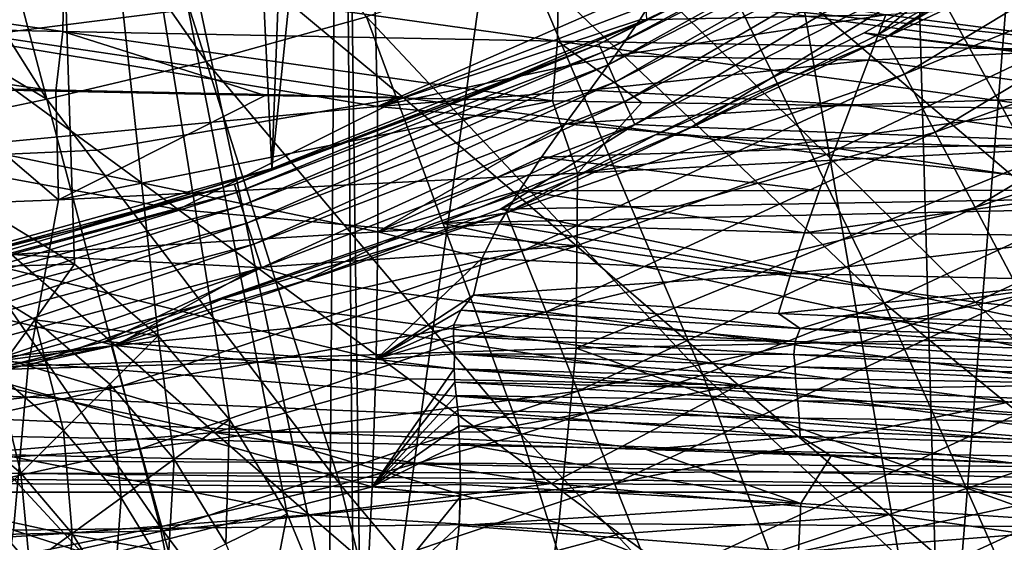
# Model space of a CAD drawing. Header units: metres. Extents: x -25 to 25, y -125 to 22.
# Tile 117 of 256: x 4.03 to 8.25, y -16.76 to -14.52. Entities that reach past the tile are written whole.
import ezdxf

# ---------------------------------------------------------------- set-up
doc = ezdxf.new("R2010")
doc.units = ezdxf.units.M
doc.layers.add('solid_500465', color=7, linetype='CONTINUOUS')
doc.layers.add('solid_500465_01', color=7, linetype='CONTINUOUS')

msp = doc.modelspace()

# ---------------------------------------------------------------- linework, layer by layer
at = {"layer": 'solid_500465'}
for points in [[(0.892899, -16.47575, 2), (9.718683, -17.526947, 2), (0, -16.5, 2)], [(0, -16.5, 2), (9.718683, -17.526947, 2), (-9.720175, -17.526167, 2)], [(-11.22152, -16.5492), (9.365406, -17.666035), (-9.365406, -17.666035)]]:
    msp.add_3dface(points, dxfattribs=at)
at = {"layer": 'solid_500465_01'}
for points in [[(5.109196, -15.161583), (5.460491, -5.817032), (6.147909, -5.084411)], [(6.716976, -14.521733), (5.109196, -15.161583), (6.147909, -5.084411)], [(5.109196, -15.161583), (4.690041, -6.453743), (5.460491, -5.817032)], [(3.438784, -15.62608), (3.842635, -6.992131), (4.690041, -6.453743)], [(5.109196, -15.161583), (3.438784, -15.62608), (4.690041, -6.453743)], [(8.757055, -8.203742, 3.5), (7.738354, -9.170561, 3.5), (7.98572, -17.895952, 3.5)], [(8.757055, -8.203742, 3.5), (7.98572, -17.895952, 3.5), (10.448029, -17.403688, 3.5)], [(7.738354, -9.170561, 3.5), (6.619494, -10.008274, 3.5), (7.98572, -17.895952, 3.5)], [(6.619494, -10.008274, 3.5), (5.404494, -10.713394, 3.5), (5.5, -18, 3.5)], [(6.619494, -10.008274, 3.5), (5.5, -18, 3.5), (7.98572, -17.895952, 3.5)], [(5.404494, -10.713394, 3.5), (4.12167, -11.26905, 3.5), (5.355246, -17.079365, 3.5)], [(5.404494, -10.713394, 3.5), (5.355246, -17.079365, 3.5), (5.462949, -17.5298, 3.5)], [(5.404494, -10.713394, 3.5), (5.462949, -17.5298, 3.5), (5.5, -18, 3.5)], [(4.12167, -11.26905, 3.5), (2.777392, -11.673701, 3.5), (3.857312, -15.325851, 3.5)], [(4.12167, -11.26905, 3.5), (3.857312, -15.325851, 3.5), (4.262158, -15.57208, 3.5)], [(4.12167, -11.26905, 3.5), (5.174123, -16.642641, 3.5), (5.355246, -17.079365, 3.5)], [(4.12167, -11.26905, 3.5), (4.92788, -16.237785, 3.5), (5.174123, -16.642641, 3.5)], [(4.12167, -11.26905, 3.5), (4.620906, -15.879043, 3.5), (4.92788, -16.237785, 3.5)], [(4.12167, -11.26905, 3.5), (4.262158, -15.57208, 3.5), (4.620906, -15.879043, 3.5)], [(4.249568, -12.88047, 94.060287), (3.655046, -13.022651, 94.052368), (4.826656, -14.701861, 93.709496)], [(4.249568, -12.88047, 94.060287), (4.826656, -14.701861, 93.709496), (5.514594, -14.51037, 93.72113)], [(3.655046, -13.022651, 94.052368), (3.062391, -13.145459, 94.043396), (4.14346, -14.863966, 93.69545)], [(3.655046, -13.022651, 94.052368), (4.14346, -14.863966, 93.69545), (4.826656, -14.701861, 93.709496)], [(3.062391, -13.145459, 94.043396), (3.326709, -14.374305, 93.808205), (4.14346, -14.863966, 93.69545)], [(8.249496, -13.321836, 93.746796), (7.578494, -13.688552, 93.743256), (9.264215, -14.96758, 93.387627)], [(8.249496, -13.321836, 93.746796), (9.264215, -14.96758, 93.387627), (9.998818, -14.503443, 93.391014)], [(7.578494, -13.688552, 93.743256), (6.894962, -14.008109, 93.737869), (8.507663, -15.380073, 93.380859)], [(7.578494, -13.688552, 93.743256), (8.507663, -15.380073, 93.380859), (9.264215, -14.96758, 93.387627)], [(8.518589, -14.089991), (7.740516, -14.600161, 0.456816), (9.273695, -13.677677, 0.456816)], [(9.372776, -13.823811, 0.8829), (9.273695, -13.677677, 0.456816), (7.740516, -14.600161, 0.456816)], [(9.372776, -13.823811, 0.8829), (7.740516, -14.600161, 0.456816), (7.823215, -14.75615, 0.8829)], [(9.372776, -13.823811, 0.8829), (7.823215, -14.75615, 0.8829), (9.530421, -14.056319, 1.248697)], [(8.006206, -13.867156, 1.610716), (6.512835, -14.628066, 1.610716), (7.482943, -14.142332, 1.5)], [(6.527848, -14.661786, 1.716541), (6.512835, -14.628066, 1.610716), (8.006206, -13.867156, 1.610716)], [(8.024661, -13.899121, 1.716541), (6.527848, -14.661786, 1.716541), (8.006206, -13.867156, 1.610716)], [(6.552071, -14.716193, 1.811487), (6.527848, -14.661786, 1.716541), (8.024661, -13.899121, 1.716541)], [(8.05444, -13.950698, 1.811487), (6.552071, -14.716193, 1.811487), (8.024661, -13.899121, 1.716541)], [(6.804334, -14.427267, 49.416157), (7.887393, -13.902183, 49.413986), (8.518602, -14.611864, 54.046906)], [(8.518602, -14.611864, 54.046906), (7.887393, -13.902183, 49.413986), (9.496161, -14.03054, 54.044704)], [(6.584288, -14.788553, 1.890781), (6.552071, -14.716193, 1.811487), (8.05444, -13.950698, 1.811487)], [(8.094043, -14.019294, 1.890781), (6.584288, -14.788553, 1.890781), (8.05444, -13.950698, 1.811487)], [(6.894962, -14.008109, 93.737869), (6.20521, -14.28117, 93.730537), (7.73666, -15.739173, 93.37075)], [(6.622879, -14.87523, 1.95044), (6.584288, -14.788553, 1.890781), (8.094043, -14.019294, 1.890781)], [(8.141483, -14.101463, 1.95044), (6.622879, -14.87523, 1.95044), (8.094043, -14.019294, 1.890781)], [(6.894962, -14.008109, 93.737869), (7.73666, -15.739173, 93.37075), (8.507663, -15.380073, 93.380859)], [(7.823215, -14.75615, 0.8829), (7.954798, -15.00434, 1.248697), (9.530421, -14.056319, 1.248697)], [(9.530421, -14.056319, 1.248697), (7.954798, -15.00434, 1.248697), (9.735867, -14.359329, 1.529227)], [(6.665906, -14.97187, 1.987467), (6.622879, -14.87523, 1.95044), (8.141483, -14.101463, 1.95044)], [(8.194376, -14.193076, 1.987467), (6.665906, -14.97187, 1.987467), (8.141483, -14.101463, 1.95044)], [(8.518589, -14.089991), (7.651213, -14.579109), (7.740516, -14.600161, 0.456816)], [(12.944858, -15.238943), (7.651213, -14.579109), (8.518589, -14.089991)], [(6.512835, -14.628066, 1.610716), (6.705576, -14.527052, 1.5), (7.482943, -14.142332, 1.5)], [(7.482943, -14.142332, 1.5), (6.705576, -14.527052, 1.5), (6.716976, -14.521733)], [(7.712197, -14.585927, 2), (8.493503, -14.145597, 2), (13.049693, -15.210439, 2)], [(8.194376, -14.193076, 1.987467), (8.493503, -14.145597, 2), (7.712197, -14.585927, 2)], [(3.635874, -14.552691, 44.796913), (4.868285, -14.186562, 44.797333), (5.672879, -14.856394, 49.419422)], [(3.800638, -14.415202, 44.44931), (4.868285, -14.186562, 44.797333), (3.635874, -14.552691, 44.796913)], [(3.769494, -14.156144, 42.207874), (3.77999, -14.599618, 42.011398), (5.549791, -14.375904, 41.942581)], [(5.672879, -14.856394, 49.419422), (4.868285, -14.186562, 44.797333), (6.804334, -14.427267, 49.416157)], [(8.194376, -14.193076, 1.987467), (6.908764, -14.983595, 2), (6.665906, -14.97187, 1.987467)], [(8.194376, -14.193076, 1.987467), (7.712197, -14.585927, 2), (6.908764, -14.983595, 2)], [(2.093489, -14.527388, 38.365387), (2.098967, -14.270487, 38.338371), (4.211772, -14.572802, 38.232433)], [(2.098967, -14.270487, 38.338371), (4.216162, -14.317156, 38.203979), (4.211772, -14.572802, 38.232433)], [(4.211772, -14.572802, 38.232433), (4.216162, -14.317156, 38.203979), (6.33519, -14.614825, 38.01218)], [(4.216162, -14.317156, 38.203979), (6.337945, -14.360884, 37.981876), (6.33519, -14.614825, 38.01218)], [(6.20521, -14.28117, 93.730537), (5.514594, -14.51037, 93.72113), (6.958317, -16.045675, 93.35733)], [(6.20521, -14.28117, 93.730537), (6.958317, -16.045675, 93.35733), (7.73666, -15.739173, 93.37075)], [(6.791458, -14.358416, 41.796379), (5.549791, -14.375904, 41.942581), (5.561988, -14.894522, 41.767456)], [(6.687345, -14.522943, 41.750221), (6.791458, -14.358416, 41.796379), (5.561988, -14.894522, 41.767456)], [(6.33519, -14.614825, 38.01218), (6.337945, -14.360884, 37.981876), (8.457602, -14.650617, 37.674301)], [(6.337945, -14.360884, 37.981876), (8.457895, -14.399184, 37.641476), (8.457602, -14.650617, 37.674301)], [(7.743765, -14.501918, 41.572353), (6.791458, -14.358416, 41.796379), (6.687345, -14.522943, 41.750221)], [(7.954798, -15.00434, 1.248697), (8.126278, -15.327786, 1.529227), (9.735867, -14.359329, 1.529227)], [(9.735867, -14.359329, 1.529227), (8.126278, -15.327786, 1.529227), (9.975083, -14.712147, 1.705337)], [(3.326709, -14.374305, 93.808205), (3.462568, -15.00589, 93.679588), (4.14346, -14.863966, 93.69545)], [(3.77999, -14.599618, 42.011398), (5.561988, -14.894522, 41.767456), (5.549791, -14.375904, 41.942581)], [(5.672879, -14.856394, 49.419422), (6.804334, -14.427267, 49.416157), (7.489579, -15.101233, 54.051285)], [(7.489579, -15.101233, 54.051285), (6.804334, -14.427267, 49.416157), (8.518602, -14.611864, 54.046906)], [(7.743765, -14.501918, 41.572353), (8.821884, -14.641371, 41.247501), (8.859833, -14.428624, 41.306683)], [(2.093489, -14.527388, 38.365387), (4.181964, -14.829399, 38.218609), (3.633336, -14.817907, 38.259575)], [(2.093489, -14.527388, 38.365387), (4.211772, -14.572802, 38.232433), (4.181964, -14.829399, 38.218609)], [(5.514594, -14.51037, 93.72113), (4.826656, -14.701861, 93.709496), (6.178679, -16.302597, 93.34066)], [(5.908835, -14.86895, 1.5), (5.109196, -15.161583), (6.716976, -14.521733)], [(5.514594, -14.51037, 93.72113), (6.178679, -16.302597, 93.34066), (6.958317, -16.045675, 93.35733)], [(6.581481, -14.677357, 41.713573), (6.687345, -14.522943, 41.750221), (5.561988, -14.894522, 41.767456)], [(6.705576, -14.527052, 1.5), (5.908835, -14.86895, 1.5), (6.716976, -14.521733)], [(6.512835, -14.628066, 1.610716), (5.908835, -14.86895, 1.5), (6.705576, -14.527052, 1.5)], [(7.743765, -14.501918, 41.572353), (6.687345, -14.522943, 41.750221), (6.581481, -14.677357, 41.713573)], [(7.743765, -14.501918, 41.572353), (6.581481, -14.677357, 41.713573), (7.669263, -14.696605, 41.523899)], [(7.743765, -14.501918, 41.572353), (7.669263, -14.696605, 41.523899), (8.821884, -14.641371, 41.247501)], [(4.002085, -14.820745, 46.722084), (3.635874, -14.552691, 44.796913), (5.672879, -14.856394, 49.419422)], [(4.211772, -14.572802, 38.232433), (5.080876, -14.847326, 38.13895), (4.181964, -14.829399, 38.218609)], [(4.211772, -14.572802, 38.232433), (6.313293, -14.870092, 38.000919), (5.080876, -14.847326, 38.13895)], [(4.211772, -14.572802, 38.232433), (6.33519, -14.614825, 38.01218), (6.313293, -14.870092, 38.000919)], [(3.77999, -14.599618, 42.011398), (3.78411, -15.063813, 41.872536), (5.561988, -14.894522, 41.767456)], [(6.757694, -15.014316), (6.116585, -15.351471, 0.456816), (7.740516, -14.600161, 0.456816)], [(7.823215, -14.75615, 0.8829), (7.740516, -14.600161, 0.456816), (6.116585, -15.351471, 0.456816)], [(6.33519, -14.614825, 38.01218), (6.696639, -14.877167, 37.950279), (6.313293, -14.870092, 38.000919)], [(6.33519, -14.614825, 38.01218), (8.48532, -14.904419, 37.658222), (6.696639, -14.877167, 37.950279)], [(6.33519, -14.614825, 38.01218), (8.457602, -14.650617, 37.674301), (8.48532, -14.904419, 37.658222)], [(7.651213, -14.579109), (6.757694, -15.014316), (7.740516, -14.600161, 0.456816)], [(12.944858, -15.238943), (6.757694, -15.014316), (7.651213, -14.579109)], [(6.908764, -14.983595, 2), (7.712197, -14.585927, 2), (13.049693, -15.210439, 2)], [(7.489579, -15.101233, 54.051285), (8.518602, -14.611864, 54.046906), (9.108203, -15.277757, 58.694794)], [(6.512835, -14.628066, 1.610716), (4.948107, -15.228709, 1.610716), (5.908835, -14.86895, 1.5)], [(4.959514, -15.263813, 1.716541), (4.948107, -15.228709, 1.610716), (6.512835, -14.628066, 1.610716)], [(6.527848, -14.661786, 1.716541), (4.959514, -15.263813, 1.716541), (6.512835, -14.628066, 1.610716)], [(7.669263, -14.696605, 41.523899), (8.785851, -14.84914, 41.197868), (8.821884, -14.641371, 41.247501)], [(4.826656, -14.701861, 93.709496), (4.14346, -14.863966, 93.69545), (5.401782, -16.516918, 93.320801)], [(4.826656, -14.701861, 93.709496), (5.401782, -16.516918, 93.320801), (6.178679, -16.302597, 93.34066)], [(4.977917, -15.320454, 1.811487), (4.959514, -15.263813, 1.716541), (6.527848, -14.661786, 1.716541)], [(6.552071, -14.716193, 1.811487), (4.977917, -15.320454, 1.811487), (6.527848, -14.661786, 1.716541)], [(6.474133, -14.824833, 41.684357), (6.581481, -14.677357, 41.713573), (5.561988, -14.894522, 41.767456)], [(7.669263, -14.696605, 41.523899), (6.581481, -14.677357, 41.713573), (6.474133, -14.824833, 41.684357)], [(7.669263, -14.696605, 41.523899), (6.474133, -14.824833, 41.684357), (7.596371, -14.887078, 41.484135)], [(7.669263, -14.696605, 41.523899), (7.596371, -14.887078, 41.484135), (8.785851, -14.84914, 41.197868)], [(5.002394, -15.395785, 1.890781), (4.977917, -15.320454, 1.811487), (6.552071, -14.716193, 1.811487)], [(6.584288, -14.788553, 1.890781), (5.002394, -15.395785, 1.890781), (6.552071, -14.716193, 1.811487)], [(8.126278, -15.327786, 1.529227), (8.325946, -15.7044, 1.705337), (9.975083, -14.712147, 1.705337)], [(7.823215, -14.75615, 0.8829), (6.116585, -15.351471, 0.456816), (6.181935, -15.515487, 0.8829)], [(7.823215, -14.75615, 0.8829), (6.181935, -15.515487, 0.8829), (7.954798, -15.00434, 1.248697)], [(3.633336, -14.817907, 38.259575), (4.194085, -15.29596, 38.162029), (1.84439, -15.387568, 38.288811)], [(3.525515, -15.11876, 47.884804), (4.002085, -14.820745, 46.722084), (4.359072, -15.082326, 48.650043)], [(3.633336, -14.817907, 38.259575), (4.181964, -14.829399, 38.218609), (4.194085, -15.29596, 38.162029)], [(4.359072, -15.082326, 48.650043), (4.002085, -14.820745, 46.722084), (5.672879, -14.856394, 49.419422)], [(4.181964, -14.829399, 38.218609), (5.080876, -14.847326, 38.13895), (4.194085, -15.29596, 38.162029)], [(5.031713, -15.486022, 1.95044), (5.002394, -15.395785, 1.890781), (6.584288, -14.788553, 1.890781)], [(6.622879, -14.87523, 1.95044), (5.031713, -15.486022, 1.95044), (6.584288, -14.788553, 1.890781)], [(6.367915, -14.968887, 41.660671), (6.474133, -14.824833, 41.684357), (5.561988, -14.894522, 41.767456)], [(7.596371, -14.887078, 41.484135), (6.474133, -14.824833, 41.684357), (6.367915, -14.968887, 41.660671)], [(4.14346, -14.863966, 93.69545), (3.462568, -15.00589, 93.679588), (4.630008, -16.698063, 93.297836)], [(4.14346, -14.863966, 93.69545), (4.630008, -16.698063, 93.297836), (5.401782, -16.516918, 93.320801)], [(5.080876, -14.847326, 38.13895), (6.313293, -14.870092, 38.000919), (4.194085, -15.29596, 38.162029)], [(6.313293, -14.870092, 38.000919), (6.420762, -15.180607, 37.949345), (4.194085, -15.29596, 38.162029)], [(4.706874, -15.337382, 50.58073), (4.359072, -15.082326, 48.650043), (5.672879, -14.856394, 49.419422)], [(4.706874, -15.337382, 50.58073), (5.672879, -14.856394, 49.419422), (6.416713, -15.493118, 54.057884)], [(4.948107, -15.228709, 1.610716), (5.09472, -15.167195, 1.5), (5.908835, -14.86895, 1.5)], [(5.908835, -14.86895, 1.5), (5.09472, -15.167195, 1.5), (5.109196, -15.161583)], [(6.416713, -15.493118, 54.057884), (5.672879, -14.856394, 49.419422), (7.489579, -15.101233, 54.051285)], [(6.313293, -14.870092, 38.000919), (6.696639, -14.877167, 37.950279), (6.420762, -15.180607, 37.949345)], [(7.596371, -14.887078, 41.484135), (8.751445, -15.053175, 41.156929), (8.785851, -14.84914, 41.197868)], [(3.78411, -15.063813, 41.872536), (5.564214, -15.431973, 41.662895), (5.561988, -14.894522, 41.767456)], [(5.064403, -15.58663, 1.987467), (5.031713, -15.486022, 1.95044), (6.622879, -14.87523, 1.95044)], [(6.665906, -14.97187, 1.987467), (5.064403, -15.58663, 1.987467), (6.622879, -14.87523, 1.95044)], [(6.367915, -14.968887, 41.660671), (5.561988, -14.894522, 41.767456), (5.564214, -15.431973, 41.662895)], [(7.596371, -14.887078, 41.484135), (6.367915, -14.968887, 41.660671), (7.525611, -15.073913, 41.452293)], [(6.696639, -14.877167, 37.950279), (8.48532, -14.904419, 37.658222), (6.420762, -15.180607, 37.949345)], [(8.48532, -14.904419, 37.658222), (8.510919, -15.075371, 37.632938), (6.420762, -15.180607, 37.949345)], [(7.596371, -14.887078, 41.484135), (7.525611, -15.073913, 41.452293), (8.751445, -15.053175, 41.156929)], [(6.665906, -14.97187, 1.987467), (5.249967, -15.641802, 2), (5.064403, -15.58663, 1.987467)], [(6.665906, -14.97187, 1.987467), (6.089847, -15.334994, 2), (5.249967, -15.641802, 2)], [(6.266638, -15.112266, 41.641148), (6.367915, -14.968887, 41.660671), (5.564214, -15.431973, 41.662895)], [(6.665906, -14.97187, 1.987467), (6.908764, -14.983595, 2), (6.089847, -15.334994, 2)], [(6.089847, -15.334994, 2), (6.908764, -14.983595, 2), (13.049693, -15.210439, 2)], [(7.525611, -15.073913, 41.452293), (6.367915, -14.968887, 41.660671), (6.266638, -15.112266, 41.641148)], [(3.462568, -15.00589, 93.679588), (3.860179, -16.854015, 93.2733), (4.630008, -16.698063, 93.297836)], [(6.757694, -15.014316), (5.838656, -15.39484), (6.116585, -15.351471, 0.456816)], [(12.944858, -15.238943), (5.838656, -15.39484), (6.757694, -15.014316)], [(6.181935, -15.515487, 0.8829), (6.285912, -15.776449, 1.248697), (7.954798, -15.00434, 1.248697)], [(7.954798, -15.00434, 1.248697), (6.285912, -15.776449, 1.248697), (8.126278, -15.327786, 1.529227)], [(3.525515, -15.11876, 47.884804), (4.359072, -15.082326, 48.650043), (4.706874, -15.337382, 50.58073)], [(3.78411, -15.063813, 41.872536), (3.781684, -15.542162, 41.794338), (5.564214, -15.431973, 41.662895)], [(7.525611, -15.073913, 41.452293), (6.266638, -15.112266, 41.641148), (7.457834, -15.257194, 41.427727)], [(6.414315, -15.931996, 37.906689), (6.420762, -15.180607, 37.949345), (8.510919, -15.075371, 37.632938)], [(8.624834, -15.884912, 37.559105), (6.414315, -15.931996, 37.906689), (8.510919, -15.075371, 37.632938)], [(7.525611, -15.073913, 41.452293), (7.457834, -15.257194, 41.427727), (8.718977, -15.253666, 41.124023)], [(7.525611, -15.073913, 41.452293), (8.718977, -15.253666, 41.124023), (8.751445, -15.053175, 41.156929)], [(3.991533, -15.529375, 50.982235), (3.525515, -15.11876, 47.884804), (4.706874, -15.337382, 50.58073)], [(6.171789, -15.255636, 41.625439), (6.266638, -15.112266, 41.641148), (5.564214, -15.431973, 41.662895)], [(7.457834, -15.257194, 41.427727), (6.266638, -15.112266, 41.641148), (6.171789, -15.255636, 41.625439)], [(6.416713, -15.493118, 54.057884), (7.489579, -15.101233, 54.051285), (8.128927, -15.734003, 58.701405)], [(8.128927, -15.734003, 58.701405), (7.489579, -15.101233, 54.051285), (9.108203, -15.277757, 58.694794)], [(4.265899, -15.420834, 1.5), (3.438784, -15.62608), (5.109196, -15.161583)], [(5.09472, -15.167195, 1.5), (4.265899, -15.420834, 1.5), (5.109196, -15.161583)], [(4.948107, -15.228709, 1.610716), (4.265899, -15.420834, 1.5), (5.09472, -15.167195, 1.5)], [(4.062726, -16.007269, 38.142204), (4.194085, -15.29596, 38.162029), (6.420762, -15.180607, 37.949345)], [(6.414315, -15.931996, 37.906689), (4.062726, -16.007269, 38.142204), (6.420762, -15.180607, 37.949345)], [(4.948107, -15.228709, 1.610716), (3.329168, -15.662502, 1.610716), (4.265899, -15.420834, 1.5)], [(3.336842, -15.698606, 1.716541), (3.329168, -15.662502, 1.610716), (4.948107, -15.228709, 1.610716)], [(4.959514, -15.263813, 1.716541), (3.336842, -15.698606, 1.716541), (4.948107, -15.228709, 1.610716)], [(11.22152, -16.5492), (5.838656, -15.39484), (12.944858, -15.238943)], [(6.089847, -15.334994, 2), (13.049693, -15.210439, 2), (11.441253, -16.455101, 2)], [(3.349224, -15.756861, 1.811487), (3.336842, -15.698606, 1.716541), (4.959514, -15.263813, 1.716541)], [(4.977917, -15.320454, 1.811487), (3.349224, -15.756861, 1.811487), (4.959514, -15.263813, 1.716541)], [(6.084147, -15.399003, 41.613487), (6.171789, -15.255636, 41.625439), (5.564214, -15.431973, 41.662895)], [(7.39423, -15.436525, 41.40992), (6.171789, -15.255636, 41.625439), (6.084147, -15.399003, 41.613487)], [(7.457834, -15.257194, 41.427727), (6.171789, -15.255636, 41.625439), (7.39423, -15.436525, 41.40992)], [(7.39423, -15.436525, 41.40992), (8.689366, -15.44975, 41.098667), (8.718977, -15.253666, 41.124023)], [(7.457834, -15.257194, 41.427727), (7.39423, -15.436525, 41.40992), (8.718977, -15.253666, 41.124023)], [(8.128927, -15.734003, 58.701405), (9.108203, -15.277757, 58.694794), (9.657792, -15.896439, 63.356724)], [(4.062726, -16.007269, 38.142204), (1.84439, -15.387568, 38.288811), (4.194085, -15.29596, 38.162029)], [(3.365692, -15.834338, 1.890781), (3.349224, -15.756861, 1.811487), (4.977917, -15.320454, 1.811487)], [(5.002394, -15.395785, 1.890781), (3.365692, -15.834338, 1.890781), (4.977917, -15.320454, 1.811487)], [(3.729118, -15.587721, 3.528822), (4.262158, -15.57208, 3.5), (3.857312, -15.325851, 3.5)], [(5.249967, -15.641802, 2), (6.089847, -15.334994, 2), (11.441253, -16.455101, 2)], [(6.285912, -15.776449, 1.248697), (6.421416, -16.116539, 1.529227), (8.126278, -15.327786, 1.529227)], [(8.126278, -15.327786, 1.529227), (6.421416, -16.116539, 1.529227), (8.325946, -15.7044, 1.705337)], [(3.991533, -15.529375, 50.982235), (4.706874, -15.337382, 50.58073), (5.045534, -15.585861, 52.514069)], [(4.897781, -15.719641), (4.420943, -15.922799, 0.456816), (6.116585, -15.351471, 0.456816)], [(6.181935, -15.515487, 0.8829), (6.116585, -15.351471, 0.456816), (4.420943, -15.922799, 0.456816)], [(5.045534, -15.585861, 52.514069), (4.706874, -15.337382, 50.58073), (6.416713, -15.493118, 54.057884)], [(5.838656, -15.39484), (4.897781, -15.719641), (6.116585, -15.351471, 0.456816)], [(4.062726, -16.007269, 38.142204), (1.588168, -16.074287, 38.281048), (1.84439, -15.387568, 38.288811)], [(3.329168, -15.662502, 1.610716), (3.425442, -15.629023, 1.5), (4.265899, -15.420834, 1.5)], [(3.385419, -15.927145, 1.95044), (3.365692, -15.834338, 1.890781), (5.002394, -15.395785, 1.890781)], [(5.031713, -15.486022, 1.95044), (3.385419, -15.927145, 1.95044), (5.002394, -15.395785, 1.890781)], [(4.265899, -15.420834, 1.5), (3.425442, -15.629023, 1.5), (3.438784, -15.62608)], [(11.22152, -16.5492), (4.897781, -15.719641), (5.838656, -15.39484)], [(6.010806, -15.545789, 41.60421), (6.084147, -15.399003, 41.613487), (5.564214, -15.431973, 41.662895)], [(7.335836, -15.611696, 41.398365), (6.084147, -15.399003, 41.613487), (6.010806, -15.545789, 41.60421)], [(7.39423, -15.436525, 41.40992), (6.084147, -15.399003, 41.613487), (7.335836, -15.611696, 41.398365)], [(8.507663, -15.380073, 93.380859), (7.73666, -15.739173, 93.37075), (9.390671, -17.08963, 92.993004)], [(3.781684, -15.542162, 41.794338), (5.556669, -15.979233, 41.628891), (5.564214, -15.431973, 41.662895)], [(6.010806, -15.545789, 41.60421), (5.564214, -15.431973, 41.662895), (5.556669, -15.979233, 41.628891)], [(7.39423, -15.436525, 41.40992), (7.335836, -15.611696, 41.398365), (8.689366, -15.44975, 41.098667)], [(7.335836, -15.611696, 41.398365), (8.663186, -15.640879, 41.080406), (8.689366, -15.44975, 41.098667)], [(3.407413, -16.030619, 1.987467), (3.385419, -15.927145, 1.95044), (5.031713, -15.486022, 1.95044)], [(5.064403, -15.58663, 1.987467), (3.407413, -16.030619, 1.987467), (5.031713, -15.486022, 1.95044)], [(5.375092, -15.827708, 54.449989), (5.045534, -15.585861, 52.514069), (6.416713, -15.493118, 54.057884)], [(5.375092, -15.827708, 54.449989), (6.416713, -15.493118, 54.057884), (7.110838, -16.090633, 58.711376)], [(7.110838, -16.090633, 58.711376), (6.416713, -15.493118, 54.057884), (8.128927, -15.734003, 58.701405)], [(3.196536, -15.625855, 50.989483), (3.991533, -15.529375, 50.982235), (4.437521, -15.920836, 54.087837)], [(3.781684, -15.542162, 41.794338), (3.772925, -16.027199, 41.776325), (5.556669, -15.979233, 41.628891)], [(4.437521, -15.920836, 54.087837), (3.991533, -15.529375, 50.982235), (5.045534, -15.585861, 52.514069)], [(6.181935, -15.515487, 0.8829), (4.420943, -15.922799, 0.456816), (4.468177, -16.092918, 0.8829)], [(6.181935, -15.515487, 0.8829), (4.468177, -16.092918, 0.8829), (6.285912, -15.776449, 1.248697)], [(5.974959, -15.704932, 41.594959), (6.010806, -15.545789, 41.60421), (5.556669, -15.979233, 41.628891)], [(7.335836, -15.611696, 41.398365), (6.010806, -15.545789, 41.60421), (5.974959, -15.704932, 41.594959)], [(5.064403, -15.58663, 1.987467), (3.525244, -16.118771, 2), (3.407413, -16.030619, 1.987467)], [(5.064403, -15.58663, 1.987467), (4.392238, -15.903779, 2), (3.525244, -16.118771, 2)], [(4.091349, -15.809696, 3.528822), (4.262158, -15.57208, 3.5), (3.729118, -15.587721, 3.528822)], [(4.091349, -15.809696, 3.528822), (3.729118, -15.587721, 3.528822), (3.925792, -16.037565, 3.614293)], [(4.091349, -15.809696, 3.528822), (4.620906, -15.879043, 3.5), (4.262158, -15.57208, 3.5)], [(5.064403, -15.58663, 1.987467), (5.249967, -15.641802, 2), (4.392238, -15.903779, 2)], [(4.437521, -15.920836, 54.087837), (5.045534, -15.585861, 52.514069), (5.375092, -15.827708, 54.449989)], [(3.552654, -16.011101, 54.099468), (3.196536, -15.625855, 50.989483), (4.437521, -15.920836, 54.087837)], [(7.335836, -15.611696, 41.398365), (5.974959, -15.704932, 41.594959), (7.283381, -15.782909, 41.392628)], [(7.335836, -15.611696, 41.398365), (7.283381, -15.782909, 41.392628), (8.663186, -15.640879, 41.080406)], [(4.392238, -15.903779, 2), (5.249967, -15.641802, 2), (11.441253, -16.455101, 2)], [(7.283381, -15.782909, 41.392628), (7.550667, -15.794502, 41.338428), (8.663186, -15.640879, 41.080406)], [(7.550667, -15.794502, 41.338428), (8.640347, -15.827213, 41.069008), (8.663186, -15.640879, 41.080406)], [(5.919877, -15.768258, 41.597187), (5.974959, -15.704932, 41.594959), (5.556669, -15.979233, 41.628891)], [(7.3766, -15.846973, 41.370251), (5.974959, -15.704932, 41.594959), (5.919877, -15.768258, 41.597187)], [(7.3766, -15.846973, 41.370251), (7.283381, -15.782909, 41.392628), (5.974959, -15.704932, 41.594959)], [(6.421416, -16.116539, 1.529227), (6.579195, -16.512533, 1.705337), (8.325946, -15.7044, 1.705337)], [(8.325946, -15.7044, 1.705337), (6.579195, -16.512533, 1.705337), (8.540168, -16.108465, 1.764998)], [(4.897781, -15.719641), (3.940941, -15.986287), (4.420943, -15.922799, 0.456816)], [(11.22152, -16.5492), (3.940941, -15.986287), (4.897781, -15.719641)], [(7.73666, -15.739173, 93.37075), (6.958317, -16.045675, 93.35733), (8.514857, -17.49192, 92.975342)], [(7.110838, -16.090633, 58.711376), (8.128927, -15.734003, 58.701405), (8.725365, -16.321571, 63.365582)], [(7.73666, -15.739173, 93.37075), (8.514857, -17.49192, 92.975342), (9.390671, -17.08963, 92.993004)], [(8.725365, -16.321571, 63.365582), (8.128927, -15.734003, 58.701405), (9.657792, -15.896439, 63.356724)], [(4.468177, -16.092918, 0.8829), (4.54333, -16.363594, 1.248697), (6.285912, -15.776449, 1.248697)], [(6.285912, -15.776449, 1.248697), (4.54333, -16.363594, 1.248697), (6.421416, -16.116539, 1.529227)], [(5.890176, -15.831702, 41.59761), (5.919877, -15.768258, 41.597187), (5.556669, -15.979233, 41.628891)], [(7.354333, -15.903725, 41.371716), (5.919877, -15.768258, 41.597187), (5.890176, -15.831702, 41.59761)], [(7.354333, -15.903725, 41.371716), (7.3766, -15.846973, 41.370251), (5.919877, -15.768258, 41.597187)], [(7.3766, -15.846973, 41.370251), (7.550667, -15.794502, 41.338428), (7.283381, -15.782909, 41.392628)], [(7.3766, -15.846973, 41.370251), (8.804388, -15.889688, 41.017323), (7.550667, -15.794502, 41.338428)], [(8.804388, -15.889688, 41.017323), (8.640347, -15.827213, 41.069008), (7.550667, -15.794502, 41.338428)], [(4.091349, -15.809696, 3.528822), (3.925792, -16.037565, 3.614293), (4.215231, -16.284769, 3.614293)], [(4.414396, -16.085604, 3.528822), (4.620906, -15.879043, 3.5), (4.091349, -15.809696, 3.528822)], [(4.414396, -16.085604, 3.528822), (4.091349, -15.809696, 3.528822), (4.215231, -16.284769, 3.614293)], [(4.437521, -15.920836, 54.087837), (5.375092, -15.827708, 54.449989), (5.695588, -16.062868, 56.388424)], [(5.695588, -16.062868, 56.388424), (5.375092, -15.827708, 54.449989), (7.110838, -16.090633, 58.711376)], [(5.889228, -15.878451, 41.596298), (5.890176, -15.831702, 41.59761), (5.556669, -15.979233, 41.628891)], [(7.354333, -15.903725, 41.371716), (5.890176, -15.831702, 41.59761), (5.889228, -15.878451, 41.596298)], [(4.690304, -16.408651, 3.528822), (4.620906, -15.879043, 3.5), (4.414396, -16.085604, 3.528822)], [(4.690304, -16.408651, 3.528822), (4.92788, -16.237785, 3.5), (4.620906, -15.879043, 3.5)], [(5.892139, -15.956223, 41.594734), (5.889228, -15.878451, 41.596298), (5.556669, -15.979233, 41.628891)], [(7.349574, -15.959057, 41.370636), (5.889228, -15.878451, 41.596298), (5.892139, -15.956223, 41.594734)], [(7.349574, -15.959057, 41.370636), (7.354333, -15.903725, 41.371716), (5.889228, -15.878451, 41.596298)], [(8.554821, -16.699154, 37.593674), (6.414315, -15.931996, 37.906689), (8.624834, -15.884912, 37.559105)], [(7.354333, -15.903725, 41.371716), (8.78741, -15.945223, 41.019218), (7.3766, -15.846973, 41.370251)], [(8.78741, -15.945223, 41.019218), (8.804388, -15.889688, 41.017323), (7.3766, -15.846973, 41.370251)], [(2.967167, -16.195335), (2.67347, -16.307447, 0.456816), (4.420943, -15.922799, 0.456816)], [(4.468177, -16.092918, 0.8829), (4.420943, -15.922799, 0.456816), (2.67347, -16.307447, 0.456816)], [(3.940941, -15.986287), (2.967167, -16.195335), (4.420943, -15.922799, 0.456816)], [(3.525244, -16.118771, 2), (4.392238, -15.903779, 2), (11.441253, -16.455101, 2)], [(3.552654, -16.011101, 54.099468), (4.437521, -15.920836, 54.087837), (4.863594, -16.293299, 57.200306)], [(4.863594, -16.293299, 57.200306), (4.437521, -15.920836, 54.087837), (5.695588, -16.062868, 56.388424)], [(7.349574, -15.959057, 41.370636), (8.78556, -15.997413, 41.017681), (7.354333, -15.903725, 41.371716)], [(8.78556, -15.997413, 41.017681), (8.78741, -15.945223, 41.019218), (7.354333, -15.903725, 41.371716)], [(6.341186, -16.684025, 37.941418), (4.062726, -16.007269, 38.142204), (6.414315, -15.931996, 37.906689)], [(5.891531, -16.020994, 41.594776), (5.892139, -15.956223, 41.594734), (5.556669, -15.979233, 41.628891)], [(7.355614, -16.060957, 41.368046), (5.892139, -15.956223, 41.594734), (5.891531, -16.020994, 41.594776)], [(7.35447, -16.011347, 41.368557), (7.349574, -15.959057, 41.370636), (5.892139, -15.956223, 41.594734)], [(7.355614, -16.060957, 41.368046), (7.35447, -16.011347, 41.368557), (5.892139, -15.956223, 41.594734)], [(8.554821, -16.699154, 37.593674), (6.341186, -16.684025, 37.941418), (6.414315, -15.931996, 37.906689)], [(8.791738, -16.044182, 41.014732), (8.78556, -15.997413, 41.017681), (7.349574, -15.959057, 41.370636)], [(7.35447, -16.011347, 41.368557), (8.791738, -16.044182, 41.014732), (7.349574, -15.959057, 41.370636)], [(4.000352, -16.712862, 38.183323), (1.588168, -16.074287, 38.281048), (4.062726, -16.007269, 38.142204)], [(11.22152, -16.5492), (2.967167, -16.195335), (3.940941, -15.986287)], [(3.893034, -16.378326, 57.216263), (3.552654, -16.011101, 54.099468), (4.863594, -16.293299, 57.200306)], [(3.772925, -16.027199, 41.776325), (5.539712, -16.526976, 41.664318), (5.556669, -15.979233, 41.628891)], [(6.341186, -16.684025, 37.941418), (4.000352, -16.712862, 38.183323), (4.062726, -16.007269, 38.142204)], [(5.891531, -16.020994, 41.594776), (5.556669, -15.979233, 41.628891), (5.539712, -16.526976, 41.664318)], [(8.79411, -16.08667, 41.013699), (8.791738, -16.044182, 41.014732), (7.35447, -16.011347, 41.368557)], [(7.355614, -16.060957, 41.368046), (8.79411, -16.08667, 41.013699), (7.35447, -16.011347, 41.368557)], [(3.772925, -16.027199, 41.776325), (3.758103, -16.51132, 41.817486), (5.539712, -16.526976, 41.664318)], [(3.925792, -16.037565, 3.614293), (3.773234, -16.247543, 3.753123), (4.031703, -16.468298, 3.753123)], [(4.215231, -16.284769, 3.614293), (3.925792, -16.037565, 3.614293), (4.031703, -16.468298, 3.753123)], [(5.894931, -16.078228, 41.595173), (5.891531, -16.020994, 41.594776), (5.539712, -16.526976, 41.664318)], [(7.359873, -16.109812, 41.367706), (5.891531, -16.020994, 41.594776), (5.894931, -16.078228, 41.595173)], [(7.359873, -16.109812, 41.367706), (7.355614, -16.060957, 41.368046), (5.891531, -16.020994, 41.594776)], [(6.958317, -16.045675, 93.35733), (6.178679, -16.302597, 93.34066), (7.631023, -17.833061, 92.952271)], [(6.958317, -16.045675, 93.35733), (7.631023, -17.833061, 92.952271), (8.514857, -17.49192, 92.975342)], [(4.468177, -16.092918, 0.8829), (2.67347, -16.307447, 0.456816), (2.702034, -16.481676, 0.8829)], [(4.468177, -16.092918, 0.8829), (2.702034, -16.481676, 0.8829), (4.54333, -16.363594, 1.248697)], [(4.414396, -16.085604, 3.528822), (4.215231, -16.284769, 3.614293), (4.462435, -16.574207, 3.614293)], [(4.690304, -16.408651, 3.528822), (4.414396, -16.085604, 3.528822), (4.462435, -16.574207, 3.614293)], [(4.863594, -16.293299, 57.200306), (5.695588, -16.062868, 56.388424), (6.007053, -16.291298, 58.329296)], [(5.900466, -16.135065, 41.59605), (5.894931, -16.078228, 41.595173), (5.539712, -16.526976, 41.664318)], [(6.007053, -16.291298, 58.329296), (5.695588, -16.062868, 56.388424), (7.110838, -16.090633, 58.711376)], [(7.366014, -16.157152, 41.367672), (5.894931, -16.078228, 41.595173), (5.900466, -16.135065, 41.59605)], [(7.366014, -16.157152, 41.367672), (7.359873, -16.109812, 41.367706), (5.894931, -16.078228, 41.595173)], [(6.30947, -16.512983, 60.272545), (6.007053, -16.291298, 58.329296), (7.110838, -16.090633, 58.711376)], [(6.30947, -16.512983, 60.272545), (7.110838, -16.090633, 58.711376), (7.758325, -16.645508, 63.378944)], [(7.758325, -16.645508, 63.378944), (7.110838, -16.090633, 58.711376), (8.725365, -16.321571, 63.365582)], [(7.359873, -16.109812, 41.367706), (8.79411, -16.08667, 41.013699), (7.355614, -16.060957, 41.368046)], [(8.80461, -16.166073, 41.01194), (8.79411, -16.08667, 41.013699), (7.359873, -16.109812, 41.367706)], [(2.655194, -16.285217, 2), (3.525244, -16.118771, 2), (11.441253, -16.455101, 2)], [(4.54333, -16.363594, 1.248697), (4.641269, -16.716341, 1.529227), (6.421416, -16.116539, 1.529227)], [(6.421416, -16.116539, 1.529227), (4.641269, -16.716341, 1.529227), (6.579195, -16.512533, 1.705337)], [(5.906498, -16.19692, 41.597816), (5.900466, -16.135065, 41.59605), (5.539712, -16.526976, 41.664318)], [(7.372085, -16.231667, 41.369522), (5.900466, -16.135065, 41.59605), (5.906498, -16.19692, 41.597816)], [(7.372085, -16.231667, 41.369522), (7.366014, -16.157152, 41.367672), (5.900466, -16.135065, 41.59605)], [(6.579195, -16.512533, 1.705337), (6.748474, -16.937391, 1.764998), (8.540168, -16.108465, 1.764998)], [(8.540168, -16.108465, 1.764998), (6.748474, -16.937391, 1.764998), (8.754316, -16.512392, 1.704139)], [(7.366014, -16.157152, 41.367672), (8.80461, -16.166073, 41.01194), (7.359873, -16.109812, 41.367706)], [(8.809724, -16.252617, 41.014008), (8.80461, -16.166073, 41.01194), (7.366014, -16.157152, 41.367672)], [(7.372085, -16.231667, 41.369522), (8.809724, -16.252617, 41.014008), (7.366014, -16.157152, 41.367672)], [(11.22152, -16.5492), (1.985347, -16.344822), (2.967167, -16.195335)], [(5.911652, -16.265745, 41.600937), (5.906498, -16.19692, 41.597816), (5.539712, -16.526976, 41.664318)], [(7.375664, -16.311472, 41.37318), (5.906498, -16.19692, 41.597816), (5.911652, -16.265745, 41.600937)], [(7.375664, -16.311472, 41.37318), (7.372085, -16.231667, 41.369522), (5.906498, -16.19692, 41.597816)], [(4.031703, -16.468298, 3.753123), (3.773234, -16.247543, 3.753123), (3.870879, -16.629122, 3.939965)], [(4.91228, -16.770882, 3.528822), (4.92788, -16.237785, 3.5), (4.690304, -16.408651, 3.528822)], [(4.91228, -16.770882, 3.528822), (5.174123, -16.642641, 3.5), (4.92788, -16.237785, 3.5)], [(5.914921, -16.341373, 41.605827), (5.911652, -16.265745, 41.600937), (5.539712, -16.526976, 41.664318)], [(6.715752, -16.367239, 41.495552), (5.911652, -16.265745, 41.600937), (5.914921, -16.341373, 41.605827)], [(6.715752, -16.367239, 41.495552), (7.375664, -16.311472, 41.37318), (5.911652, -16.265745, 41.600937)], [(8.812309, -16.350964, 41.018566), (8.809724, -16.252617, 41.014008), (7.372085, -16.231667, 41.369522)], [(7.375664, -16.311472, 41.37318), (8.812309, -16.350964, 41.018566), (7.372085, -16.231667, 41.369522)], [(1.777964, -16.404156, 2), (2.655194, -16.285217, 2), (11.441253, -16.455101, 2)], [(3.893034, -16.378326, 57.216263), (4.863594, -16.293299, 57.200306), (5.269866, -16.646917, 60.318333)], [(4.215231, -16.284769, 3.614293), (4.031703, -16.468298, 3.753123), (4.252456, -16.726767, 3.753123)], [(4.462435, -16.574207, 3.614293), (4.215231, -16.284769, 3.614293), (4.252456, -16.726767, 3.753123)], [(4.863594, -16.293299, 57.200306), (6.007053, -16.291298, 58.329296), (6.30947, -16.512983, 60.272545)], [(5.269866, -16.646917, 60.318333), (4.863594, -16.293299, 57.200306), (6.30947, -16.512983, 60.272545)], [(6.178679, -16.302597, 93.34066), (5.401782, -16.516918, 93.320801), (6.746125, -18.117094, 92.924164)], [(6.178679, -16.302597, 93.34066), (6.746125, -18.117094, 92.924164), (7.631023, -17.833061, 92.952271)], [(11.22152, -16.5492), (0.993823, -16.434826), (1.985347, -16.344822)], [(5.919047, -16.517515, 41.622517), (5.914921, -16.341373, 41.605827), (5.539712, -16.526976, 41.664318)], [(7.378758, -16.598116, 41.396561), (5.914921, -16.341373, 41.605827), (5.919047, -16.517515, 41.622517)], [(7.378758, -16.598116, 41.396561), (6.715752, -16.367239, 41.495552), (5.914921, -16.341373, 41.605827)], [(6.715752, -16.367239, 41.495552), (7.508688, -16.394466, 41.350353), (7.375664, -16.311472, 41.37318)], [(8.293442, -16.424673, 41.166317), (8.812309, -16.350964, 41.018566), (7.375664, -16.311472, 41.37318)], [(7.508688, -16.394466, 41.350353), (8.293442, -16.424673, 41.166317), (7.375664, -16.311472, 41.37318)], [(7.758325, -16.645508, 63.378944), (8.725365, -16.321571, 63.365582), (9.278739, -16.863605, 68.042824)], [(2.702034, -16.481676, 0.8829), (2.747481, -16.75889, 1.248697), (4.54333, -16.363594, 1.248697)], [(4.54333, -16.363594, 1.248697), (2.747481, -16.75889, 1.248697), (4.641269, -16.716341, 1.529227)], [(2.919993, -16.446636, 57.222855), (3.893034, -16.378326, 57.216263), (4.21771, -16.727688, 60.338142)], [(4.21771, -16.727688, 60.338142), (3.893034, -16.378326, 57.216263), (5.269866, -16.646917, 60.318333)], [(7.378758, -16.598116, 41.396561), (7.508688, -16.394466, 41.350353), (6.715752, -16.367239, 41.495552)], [(11.22152, -16.5492), (0, -16.465), (0.993823, -16.434826)], [(0.892899, -16.47575, 2), (1.777964, -16.404156, 2), (11.441253, -16.455101, 2)], [(4.690304, -16.408651, 3.528822), (4.462435, -16.574207, 3.614293), (4.661317, -16.898754, 3.614293)], [(4.91228, -16.770882, 3.528822), (4.690304, -16.408651, 3.528822), (4.661317, -16.898754, 3.614293)], [(7.378758, -16.598116, 41.396561), (8.811712, -16.692455, 41.044754), (7.508688, -16.394466, 41.350353)], [(8.811712, -16.692455, 41.044754), (8.293442, -16.424673, 41.166317), (7.508688, -16.394466, 41.350353)], [(-11.22152, -16.5492), (0, -16.465), (11.22152, -16.5492)], [(0.892899, -16.47575, 2), (11.441253, -16.455101, 2), (9.718683, -17.526947, 2)], [(3.16321, -16.792946, 60.346096), (2.919993, -16.446636, 57.222855), (4.21771, -16.727688, 60.338142)], [(4.031703, -16.468298, 3.753123), (3.870879, -16.629122, 3.939965), (4.068454, -16.860453, 3.939965)], [(4.252456, -16.726767, 3.753123), (4.031703, -16.468298, 3.753123), (4.068454, -16.860453, 3.939965)], [(3.758103, -16.51132, 41.817486), (3.737489, -16.986927, 41.916805), (5.539712, -16.526976, 41.664318)], [(5.401782, -16.516918, 93.320801), (4.630008, -16.698063, 93.297836), (5.864861, -18.352497, 92.891541)], [(4.641269, -16.716341, 1.529227), (4.755308, -17.127071, 1.705337), (6.579195, -16.512533, 1.705337)], [(6.579195, -16.512533, 1.705337), (4.755308, -17.127071, 1.705337), (6.748474, -16.937391, 1.764998)], [(5.269866, -16.646917, 60.318333), (6.30947, -16.512983, 60.272545), (6.602758, -16.727898, 62.217812)], [(5.401782, -16.516918, 93.320801), (5.864861, -18.352497, 92.891541), (6.746125, -18.117094, 92.924164)], [(5.918069, -16.568075, 41.628826), (5.919047, -16.517515, 41.622517), (5.539712, -16.526976, 41.664318)], [(5.912576, -16.69327, 41.647285), (5.919047, -16.517515, 41.622517), (5.918069, -16.568075, 41.628826)], [(7.378758, -16.598116, 41.396561), (5.919047, -16.517515, 41.622517), (5.912576, -16.69327, 41.647285)], [(6.602758, -16.727898, 62.217812), (6.30947, -16.512983, 60.272545), (7.758325, -16.645508, 63.378944)], [(6.748474, -16.937391, 1.764998), (6.917695, -17.362104, 1.704139), (8.754316, -16.512392, 1.704139)], [(8.754316, -16.512392, 1.704139), (6.917695, -17.362104, 1.704139), (8.953768, -16.888597, 1.526915)], [(-11.22152, -16.5492), (11.22152, -16.5492), (9.365406, -17.666035)], [(3.737489, -16.986927, 41.916805), (5.513702, -17.06588, 41.768066), (5.539712, -16.526976, 41.664318)], [(5.918069, -16.568075, 41.628826), (5.539712, -16.526976, 41.664318), (5.513702, -17.06588, 41.768066)], [(4.462435, -16.574207, 3.614293), (4.252456, -16.726767, 3.753123), (4.430058, -17.016586, 3.753123)], [(4.661317, -16.898754, 3.614293), (4.462435, -16.574207, 3.614293), (4.430058, -17.016586, 3.753123)], [(5.912576, -16.69327, 41.647285), (5.918069, -16.568075, 41.628826), (5.513702, -17.06588, 41.768066)], [(7.369414, -16.805681, 41.426159), (7.378758, -16.598116, 41.396561), (5.912576, -16.69327, 41.647285)], [(7.369414, -16.805681, 41.426159), (8.811712, -16.692455, 41.044754), (7.378758, -16.598116, 41.396561)], [(4.068454, -16.860453, 3.939965), (3.870879, -16.629122, 3.939965), (3.917512, -16.970118, 4.167624)], [(5.074857, -17.163378, 3.528822), (5.174123, -16.642641, 3.5), (4.91228, -16.770882, 3.528822)], [(5.074857, -17.163378, 3.528822), (5.355246, -17.079365, 3.5), (5.174123, -16.642641, 3.5)], [(6.886868, -16.936037, 64.164909), (6.602758, -16.727898, 62.217812), (7.758325, -16.645508, 63.378944)], [(6.886868, -16.936037, 64.164909), (7.758325, -16.645508, 63.378944), (8.358943, -17.157497, 68.059593)], [(8.358943, -17.157497, 68.059593), (7.758325, -16.645508, 63.378944), (9.278739, -16.863605, 68.042824)], [(6.231152, -17.426619, 38.050171), (4.000352, -16.712862, 38.183323), (6.341186, -16.684025, 37.941418)], [(4.21771, -16.727688, 60.338142), (5.269866, -16.646917, 60.318333), (5.656429, -16.981846, 63.44062)], [(5.656429, -16.981846, 63.44062), (5.269866, -16.646917, 60.318333), (6.602758, -16.727898, 62.217812)], [(6.231152, -17.426619, 38.050171), (6.341186, -16.684025, 37.941418), (8.438608, -17.501482, 37.710564)], [(8.438608, -17.501482, 37.710564), (6.341186, -16.684025, 37.941418), (8.554821, -16.699154, 37.593674)], [(2.747481, -16.75889, 1.248697), (2.806707, -17.120157, 1.529227), (4.641269, -16.716341, 1.529227)], [(4.641269, -16.716341, 1.529227), (2.806707, -17.120157, 1.529227), (4.755308, -17.127071, 1.705337)], [(3.16321, -16.792946, 60.346096), (4.21771, -16.727688, 60.338142), (4.526705, -17.05932, 63.463379)], [(4.630008, -16.698063, 93.297836), (3.860179, -16.854015, 93.2733), (4.992252, -18.549561, 92.85537)], [(3.913043, -17.410229, 38.292507), (4.000352, -16.712862, 38.183323), (6.231152, -17.426619, 38.050171)], [(4.252456, -16.726767, 3.753123), (4.068454, -16.860453, 3.939965), (4.227408, -17.119843, 3.939965)], [(4.526705, -17.05932, 63.463379), (4.21771, -16.727688, 60.338142), (5.656429, -16.981846, 63.44062)], [(4.430058, -17.016586, 3.753123), (4.252456, -16.726767, 3.753123), (4.227408, -17.119843, 3.939965)], [(4.630008, -16.698063, 93.297836), (4.992252, -18.549561, 92.85537), (5.864861, -18.352497, 92.891541)], [(5.901689, -16.801128, 41.666771), (5.912576, -16.69327, 41.647285), (5.513702, -17.06588, 41.768066)], [(5.656429, -16.981846, 63.44062), (6.602758, -16.727898, 62.217812), (6.886868, -16.936037, 64.164909)], [(7.369414, -16.805681, 41.426159), (5.912576, -16.69327, 41.647285), (5.901689, -16.801128, 41.666771)], [(7.369414, -16.805681, 41.426159), (8.800489, -16.936752, 41.079681), (8.811712, -16.692455, 41.044754)]]:
    msp.add_3dface(points, dxfattribs=at)

doc.saveas('drawing.dxf')
